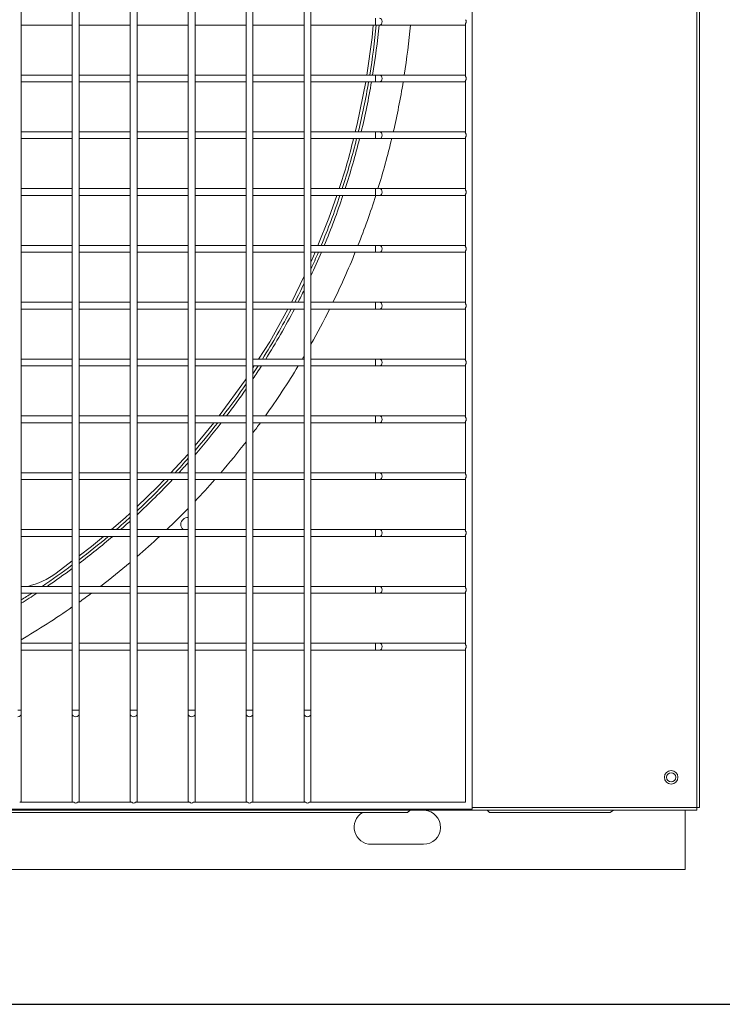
# Model space of a CAD drawing. Header units: millimetres. Extents: x 4 to 3534, y 14 to 98.
# Tile 14 of 161: x 17.656 to 17.966, y 56.299 to 56.733. Entities that reach past the tile are written whole.
import ezdxf

# ---------------------------------------------------------------- set-up
doc = ezdxf.new("R2010")
doc.units = ezdxf.units.MM
doc.header["$MEASUREMENT"] = 0
doc.layers.add('ARQ - EQUIPO CONDENSADORA', color=2, linetype='Continuous')
doc.layers.add('ARQ-DETALHES', color=7, linetype='Continuous')

msp = doc.modelspace()

# ---------------------------------------------------------------- linework, layer by layer
at = {"layer": 'ARQ - EQUIPO CONDENSADORA', "color": 7, "linetype": 'Continuous', "lineweight": 15}
for p, q in [((17.85550517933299, 56.38525115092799), (17.85550517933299, 57.14125115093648)), ((17.95425517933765, 56.38600215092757), (17.95425517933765, 57.14000015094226)), ((17.95550517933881, 56.38600215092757), (17.95550517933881, 57.14000015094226)), ((17.65700517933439, 56.73175061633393), (17.65700517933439, 56.75675061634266)), ((17.67950517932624, 56.75675115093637), (17.67950517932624, 56.73175115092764)), ((17.68250517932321, 56.73175061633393), (17.68250517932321, 56.75675061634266)), ((17.70500517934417, 56.75675115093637), (17.70500517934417, 56.73175115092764)), ((17.70800517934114, 56.73175061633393), (17.70800517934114, 56.75675061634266)), ((17.73050517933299, 56.75675115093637), (17.73050517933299, 56.73175115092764)), ((17.73350517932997, 56.73175061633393), (17.73350517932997, 56.75675061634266)), ((17.75600517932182, 56.75675115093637), (17.75600517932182, 56.73175115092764)), ((17.75900517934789, 56.73175061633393), (17.75900517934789, 56.75675061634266)), ((17.78150517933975, 56.75675115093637), (17.78150517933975, 56.73175115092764)), ((17.78450517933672, 56.73175061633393), (17.78450517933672, 56.75675061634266)), ((17.81292892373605, 56.73025115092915), (17.81292892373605, 56.73325115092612)), ((17.65700517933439, 56.70675061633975), (17.65700517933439, 56.73175061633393)), ((17.65700517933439, 56.73025115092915), (17.67950517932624, 56.73025115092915)), ((17.67950517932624, 56.73175115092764), (17.67950517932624, 56.70675115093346)), ((17.68250517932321, 56.70675061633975), (17.68250517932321, 56.73175061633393)), ((17.68250517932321, 56.73025115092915), (17.70500517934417, 56.73025115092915)), ((17.70500517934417, 56.73175115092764), (17.70500517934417, 56.70675115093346)), ((17.70800517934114, 56.70675061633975), (17.70800517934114, 56.73175061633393)), ((17.70800517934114, 56.73025115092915), (17.73050517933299, 56.73025115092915)), ((17.73050517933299, 56.73175115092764), (17.73050517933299, 56.70675115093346)), ((17.73350517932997, 56.70675061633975), (17.73350517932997, 56.73175061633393)), ((17.73350517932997, 56.73025115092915), (17.75600517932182, 56.73025115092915)), ((17.75600517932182, 56.73175115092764), (17.75600517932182, 56.70675115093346)), ((17.75900517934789, 56.70675061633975), (17.75900517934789, 56.73175061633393)), ((17.75900517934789, 56.73025115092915), (17.78150517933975, 56.73025115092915)), ((17.78150517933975, 56.73175115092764), (17.78150517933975, 56.70675115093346)), ((17.78450517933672, 56.70675061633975), (17.78450517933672, 56.73175061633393)), ((17.78450517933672, 56.73025115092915), (17.81292892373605, 56.73025115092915)), ((17.81292892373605, 56.73025115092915), (17.81460626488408, 56.73025115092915)), ((17.81460626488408, 56.73025115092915), (17.85200517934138, 56.73025115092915)), ((17.85200517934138, 56.73025115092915), (17.85250517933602, 56.73025115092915)), ((17.85250517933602, 56.70760060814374), (17.85250517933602, 56.73090169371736)), ((17.67950517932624, 56.70825115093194), (17.65700517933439, 56.70825115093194)), ((17.65700517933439, 56.68175061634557), (17.65700517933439, 56.70675061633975)), ((17.67950517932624, 56.70675115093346), (17.67950517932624, 56.68175115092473)), ((17.70500517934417, 56.70825115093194), (17.68250517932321, 56.70825115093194)), ((17.68250517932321, 56.68175061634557), (17.68250517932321, 56.70675061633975)), ((17.70500517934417, 56.70675115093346), (17.70500517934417, 56.68175115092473)), ((17.73050517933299, 56.70825115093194), (17.70800517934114, 56.70825115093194)), ((17.70800517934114, 56.68175061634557), (17.70800517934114, 56.70675061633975)), ((17.73050517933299, 56.70675115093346), (17.73050517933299, 56.68175115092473)), ((17.75600517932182, 56.70825115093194), (17.73350517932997, 56.70825115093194)), ((17.73350517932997, 56.68175061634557), (17.73350517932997, 56.70675061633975)), ((17.75600517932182, 56.70675115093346), (17.75600517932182, 56.68175115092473)), ((17.78150517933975, 56.70825115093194), (17.75900517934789, 56.70825115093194)), ((17.75900517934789, 56.68175061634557), (17.75900517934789, 56.70675061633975)), ((17.78150517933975, 56.70675115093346), (17.78150517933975, 56.68175115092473)), ((17.81292892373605, 56.70825115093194), (17.78450517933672, 56.70825115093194)), ((17.78450517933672, 56.68175061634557), (17.78450517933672, 56.70675061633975)), ((17.81460626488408, 56.70825115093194), (17.81292892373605, 56.70825115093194)), ((17.81292892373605, 56.70525115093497), (17.81292892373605, 56.70825115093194)), ((17.85200517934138, 56.70825115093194), (17.81460626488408, 56.70825115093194)), ((17.85250517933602, 56.70825115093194), (17.85200517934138, 56.70825115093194)), ((17.65700517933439, 56.70525115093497), (17.67950517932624, 56.70525115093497)), ((17.68250517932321, 56.70525115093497), (17.70500517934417, 56.70525115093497)), ((17.70800517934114, 56.70525115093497), (17.73050517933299, 56.70525115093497)), ((17.73350517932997, 56.70525115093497), (17.75600517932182, 56.70525115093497)), ((17.75900517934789, 56.70525115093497), (17.78150517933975, 56.70525115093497)), ((17.78450517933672, 56.70525115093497), (17.81292892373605, 56.70525115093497)), ((17.81292892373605, 56.70525115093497), (17.81460626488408, 56.70525115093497)), ((17.81460626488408, 56.70525115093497), (17.85200517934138, 56.70525115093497)), ((17.85200517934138, 56.70525115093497), (17.85250517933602, 56.70525115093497)), ((17.85250517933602, 56.682600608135), (17.85250517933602, 56.70590169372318)), ((17.67950517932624, 56.68325115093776), (17.65700517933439, 56.68325115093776)), ((17.65700517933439, 56.65675061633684), (17.65700517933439, 56.68175061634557)), ((17.67950517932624, 56.68175115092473), (17.67950517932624, 56.65675115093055)), ((17.70500517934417, 56.68325115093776), (17.68250517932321, 56.68325115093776)), ((17.68250517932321, 56.65675061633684), (17.68250517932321, 56.68175061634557)), ((17.70500517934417, 56.68175115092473), (17.70500517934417, 56.65675115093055)), ((17.73050517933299, 56.68325115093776), (17.70800517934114, 56.68325115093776)), ((17.70800517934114, 56.65675061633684), (17.70800517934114, 56.68175061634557)), ((17.73050517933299, 56.68175115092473), (17.73050517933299, 56.65675115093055)), ((17.75600517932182, 56.68325115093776), (17.73350517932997, 56.68325115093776)), ((17.73350517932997, 56.65675061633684), (17.73350517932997, 56.68175061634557)), ((17.75600517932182, 56.68175115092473), (17.75600517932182, 56.65675115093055)), ((17.78150517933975, 56.68325115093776), (17.75900517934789, 56.68325115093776)), ((17.75900517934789, 56.65675061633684), (17.75900517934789, 56.68175061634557)), ((17.78150517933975, 56.68175115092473), (17.78150517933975, 56.65675115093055)), ((17.81292892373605, 56.68325115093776), (17.78450517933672, 56.68325115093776)), ((17.78450517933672, 56.65675061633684), (17.78450517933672, 56.68175061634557)), ((17.81460626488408, 56.68325115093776), (17.81292892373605, 56.68325115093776)), ((17.81292892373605, 56.68025115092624), (17.81292892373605, 56.68325115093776)), ((17.85200517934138, 56.68325115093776), (17.81460626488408, 56.68325115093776)), ((17.85250517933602, 56.68325115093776), (17.85200517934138, 56.68325115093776)), ((17.85250517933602, 56.65760060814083), (17.85250517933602, 56.680901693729)), ((17.65700517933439, 56.68025115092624), (17.67950517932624, 56.68025115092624)), ((17.68250517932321, 56.68025115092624), (17.70500517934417, 56.68025115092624)), ((17.70800517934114, 56.68025115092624), (17.73050517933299, 56.68025115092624)), ((17.73350517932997, 56.68025115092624), (17.75600517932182, 56.68025115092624)), ((17.75900517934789, 56.68025115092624), (17.78150517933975, 56.68025115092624)), ((17.78450517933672, 56.68025115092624), (17.81292892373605, 56.68025115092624)), ((17.81292892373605, 56.68025115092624), (17.81460626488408, 56.68025115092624)), ((17.81460626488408, 56.68025115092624), (17.85200517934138, 56.68025115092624)), ((17.85200517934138, 56.68025115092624), (17.85250517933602, 56.68025115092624)), ((17.67950517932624, 56.65825115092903), (17.65700517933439, 56.65825115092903)), ((17.65700517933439, 56.63175061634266), (17.65700517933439, 56.65675061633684)), ((17.65700517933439, 56.65525115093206), (17.67950517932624, 56.65525115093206)), ((17.67950517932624, 56.65675115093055), (17.67950517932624, 56.63175115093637)), ((17.70500517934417, 56.65825115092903), (17.68250517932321, 56.65825115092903)), ((17.68250517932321, 56.63175061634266), (17.68250517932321, 56.65675061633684)), ((17.68250517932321, 56.65525115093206), (17.70500517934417, 56.65525115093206)), ((17.70500517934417, 56.65675115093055), (17.70500517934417, 56.63175115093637)), ((17.73050517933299, 56.65825115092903), (17.70800517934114, 56.65825115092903)), ((17.70800517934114, 56.63175061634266), (17.70800517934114, 56.65675061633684)), ((17.70800517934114, 56.65525115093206), (17.73050517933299, 56.65525115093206)), ((17.73050517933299, 56.65675115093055), (17.73050517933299, 56.63175115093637)), ((17.75600517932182, 56.65825115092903), (17.73350517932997, 56.65825115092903)), ((17.73350517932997, 56.63175061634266), (17.73350517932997, 56.65675061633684)), ((17.73350517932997, 56.65525115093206), (17.75600517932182, 56.65525115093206)), ((17.75600517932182, 56.65675115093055), (17.75600517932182, 56.63175115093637)), ((17.78150517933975, 56.65825115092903), (17.75900517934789, 56.65825115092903)), ((17.75900517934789, 56.63175061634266), (17.75900517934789, 56.65675061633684)), ((17.75900517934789, 56.65525115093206), (17.78150517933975, 56.65525115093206)), ((17.78150517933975, 56.65675115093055), (17.78150517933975, 56.63175115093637)), ((17.81292892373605, 56.65825115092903), (17.78450517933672, 56.65825115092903)), ((17.78450517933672, 56.63175061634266), (17.78450517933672, 56.65675061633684)), ((17.78450517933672, 56.65525115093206), (17.81292892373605, 56.65525115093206)), ((17.81460626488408, 56.65825115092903), (17.81292892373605, 56.65825115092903)), ((17.81292892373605, 56.65525115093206), (17.81292892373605, 56.65825115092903)), ((17.81292892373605, 56.65525115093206), (17.81460626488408, 56.65525115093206)), ((17.85200517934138, 56.65825115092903), (17.81460626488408, 56.65825115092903)), ((17.81460626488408, 56.65525115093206), (17.85200517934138, 56.65525115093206)), ((17.85250517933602, 56.65825115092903), (17.85200517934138, 56.65825115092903)), ((17.85200517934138, 56.65525115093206), (17.85250517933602, 56.65525115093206)), ((17.85250517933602, 56.63260060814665), (17.85250517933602, 56.65590169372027)), ((17.67950517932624, 56.63325115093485), (17.65700517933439, 56.63325115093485)), ((17.70500517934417, 56.63325115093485), (17.68250517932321, 56.63325115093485)), ((17.73050517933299, 56.63325115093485), (17.70800517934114, 56.63325115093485)), ((17.75600517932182, 56.63325115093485), (17.73350517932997, 56.63325115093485)), ((17.78150517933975, 56.63325115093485), (17.75900517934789, 56.63325115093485)), ((17.81292892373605, 56.63325115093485), (17.78450517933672, 56.63325115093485)), ((17.81460626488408, 56.63325115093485), (17.81292892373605, 56.63325115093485)), ((17.81292892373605, 56.63025115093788), (17.81292892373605, 56.63325115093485)), ((17.85200517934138, 56.63325115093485), (17.81460626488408, 56.63325115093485)), ((17.85250517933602, 56.63325115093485), (17.85200517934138, 56.63325115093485)), ((17.65700517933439, 56.60675061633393), (17.65700517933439, 56.63175061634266)), ((17.65700517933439, 56.63025115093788), (17.67950517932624, 56.63025115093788)), ((17.67950517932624, 56.63175115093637), (17.67950517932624, 56.60675115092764)), ((17.68250517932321, 56.60675061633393), (17.68250517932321, 56.63175061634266)), ((17.68250517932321, 56.63025115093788), (17.70500517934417, 56.63025115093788)), ((17.70500517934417, 56.63175115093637), (17.70500517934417, 56.60675115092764)), ((17.70800517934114, 56.60675061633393), (17.70800517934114, 56.63175061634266)), ((17.70800517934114, 56.63025115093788), (17.73050517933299, 56.63025115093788)), ((17.73050517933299, 56.63175115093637), (17.73050517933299, 56.60675115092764)), ((17.73350517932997, 56.60675061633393), (17.73350517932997, 56.63175061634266)), ((17.73350517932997, 56.63025115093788), (17.75600517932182, 56.63025115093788)), ((17.75600517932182, 56.63175115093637), (17.75600517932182, 56.60675115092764)), ((17.75900517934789, 56.60675061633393), (17.75900517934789, 56.63175061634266)), ((17.75900517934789, 56.63025115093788), (17.78150517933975, 56.63025115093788)), ((17.78150517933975, 56.63175115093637), (17.78150517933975, 56.60675115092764)), ((17.78450517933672, 56.60675061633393), (17.78450517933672, 56.63175061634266)), ((17.78450517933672, 56.63025115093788), (17.81292892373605, 56.63025115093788)), ((17.81292892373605, 56.63025115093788), (17.81460626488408, 56.63025115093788)), ((17.81460626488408, 56.63025115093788), (17.85200517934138, 56.63025115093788)), ((17.85200517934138, 56.63025115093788), (17.85250517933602, 56.63025115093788)), ((17.85250517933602, 56.60760060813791), (17.85250517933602, 56.63090169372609)), ((17.67950517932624, 56.60825115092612), (17.65700517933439, 56.60825115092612)), ((17.70500517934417, 56.60825115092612), (17.68250517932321, 56.60825115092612)), ((17.73050517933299, 56.60825115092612), (17.70800517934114, 56.60825115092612)), ((17.75600517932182, 56.60825115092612), (17.73350517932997, 56.60825115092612)), ((17.78150517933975, 56.60825115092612), (17.75900517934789, 56.60825115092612)), ((17.81292892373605, 56.60825115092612), (17.78450517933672, 56.60825115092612)), ((17.81460626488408, 56.60825115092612), (17.81292892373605, 56.60825115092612)), ((17.81292892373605, 56.60525115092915), (17.81292892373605, 56.60825115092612)), ((17.85200517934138, 56.60825115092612), (17.81460626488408, 56.60825115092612)), ((17.85250517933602, 56.60825115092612), (17.85200517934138, 56.60825115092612)), ((17.65700517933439, 56.58175061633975), (17.65700517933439, 56.60675061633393)), ((17.65700517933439, 56.60525115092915), (17.67950517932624, 56.60525115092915)), ((17.67950517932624, 56.60675115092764), (17.67950517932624, 56.58175115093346)), ((17.68250517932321, 56.58175061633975), (17.68250517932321, 56.60675061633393)), ((17.68250517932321, 56.60525115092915), (17.70500517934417, 56.60525115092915)), ((17.70500517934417, 56.60675115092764), (17.70500517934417, 56.58175115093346)), ((17.70800517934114, 56.58175061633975), (17.70800517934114, 56.60675061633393)), ((17.70800517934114, 56.60525115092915), (17.73050517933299, 56.60525115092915)), ((17.73050517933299, 56.60675115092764), (17.73050517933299, 56.58175115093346)), ((17.73350517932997, 56.58175061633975), (17.73350517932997, 56.60675061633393)), ((17.73350517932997, 56.60525115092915), (17.75600517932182, 56.60525115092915)), ((17.75600517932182, 56.60675115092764), (17.75600517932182, 56.58175115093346)), ((17.75900517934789, 56.58175061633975), (17.75900517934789, 56.60675061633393)), ((17.75900517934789, 56.60525115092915), (17.78150517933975, 56.60525115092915)), ((17.78150517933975, 56.60675115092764), (17.78150517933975, 56.58175115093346)), ((17.78450517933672, 56.58175061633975), (17.78450517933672, 56.60675061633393)), ((17.78450517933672, 56.60525115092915), (17.81292892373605, 56.60525115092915)), ((17.81292892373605, 56.60525115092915), (17.81460626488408, 56.60525115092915)), ((17.81460626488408, 56.60525115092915), (17.85200517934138, 56.60525115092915)), ((17.85200517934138, 56.60525115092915), (17.85250517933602, 56.60525115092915)), ((17.85250517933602, 56.58260060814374), (17.85250517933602, 56.60590169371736)), ((17.67950517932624, 56.58325115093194), (17.65700517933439, 56.58325115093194)), ((17.65700517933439, 56.55675061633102), (17.65700517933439, 56.58175061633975)), ((17.67950517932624, 56.58175115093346), (17.67950517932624, 56.55675115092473)), ((17.70500517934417, 56.58325115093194), (17.68250517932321, 56.58325115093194)), ((17.68250517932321, 56.55675061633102), (17.68250517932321, 56.58175061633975)), ((17.70500517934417, 56.58175115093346), (17.70500517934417, 56.55675115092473)), ((17.73050517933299, 56.58325115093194), (17.70800517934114, 56.58325115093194)), ((17.70800517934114, 56.55675061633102), (17.70800517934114, 56.58175061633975)), ((17.73050517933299, 56.58175115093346), (17.73050517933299, 56.55675115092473)), ((17.75600517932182, 56.58325115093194), (17.73350517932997, 56.58325115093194)), ((17.73350517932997, 56.55675061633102), (17.73350517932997, 56.58175061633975)), ((17.75600517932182, 56.58175115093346), (17.75600517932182, 56.55675115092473)), ((17.78150517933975, 56.58325115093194), (17.75900517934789, 56.58325115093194)), ((17.75900517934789, 56.55675061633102), (17.75900517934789, 56.58175061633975)), ((17.78150517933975, 56.58175115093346), (17.78150517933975, 56.55675115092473)), ((17.81292892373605, 56.58325115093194), (17.78450517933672, 56.58325115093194)), ((17.78450517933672, 56.55675061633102), (17.78450517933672, 56.58175061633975)), ((17.81460626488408, 56.58325115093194), (17.81292892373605, 56.58325115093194)), ((17.81292892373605, 56.58025115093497), (17.81292892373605, 56.58325115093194)), ((17.85200517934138, 56.58325115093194), (17.81460626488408, 56.58325115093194)), ((17.85250517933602, 56.58325115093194), (17.85200517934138, 56.58325115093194)), ((17.85250517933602, 56.557600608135), (17.85250517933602, 56.58090169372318)), ((17.65700517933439, 56.58025115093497), (17.67950517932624, 56.58025115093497)), ((17.68250517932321, 56.58025115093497), (17.70500517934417, 56.58025115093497)), ((17.70800517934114, 56.58025115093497), (17.73050517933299, 56.58025115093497)), ((17.73350517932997, 56.58025115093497), (17.75600517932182, 56.58025115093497)), ((17.75900517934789, 56.58025115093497), (17.78150517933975, 56.58025115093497)), ((17.75900517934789, 56.57933377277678), (17.75958873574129, 56.58025115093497)), ((17.78450517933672, 56.58025115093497), (17.81292892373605, 56.58025115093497)), ((17.81292892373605, 56.58025115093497), (17.81460626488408, 56.58025115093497)), ((17.81460626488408, 56.58025115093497), (17.85200517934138, 56.58025115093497)), ((17.85200517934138, 56.58025115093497), (17.85250517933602, 56.58025115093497)), ((17.67950517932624, 56.55825115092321), (17.65700517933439, 56.55825115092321)), ((17.65700517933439, 56.53175061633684), (17.65700517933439, 56.55675061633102)), ((17.65700517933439, 56.55525115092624), (17.67950517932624, 56.55525115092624)), ((17.67950517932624, 56.55675115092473), (17.67950517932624, 56.53175115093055)), ((17.70500517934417, 56.55825115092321), (17.68250517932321, 56.55825115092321)), ((17.68250517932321, 56.53175061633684), (17.68250517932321, 56.55675061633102)), ((17.68250517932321, 56.55525115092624), (17.70500517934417, 56.55525115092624)), ((17.70500517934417, 56.55675115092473), (17.70500517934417, 56.53175115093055)), ((17.73050517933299, 56.55825115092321), (17.70800517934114, 56.55825115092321)), ((17.70800517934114, 56.53175061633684), (17.70800517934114, 56.55675061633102)), ((17.70800517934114, 56.55525115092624), (17.73050517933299, 56.55525115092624)), ((17.73050517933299, 56.55675115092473), (17.73050517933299, 56.53175115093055)), ((17.75600517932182, 56.55825115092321), (17.73350517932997, 56.55825115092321)), ((17.73350517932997, 56.53175061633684), (17.73350517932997, 56.55675061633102)), ((17.73350517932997, 56.55525115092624), (17.75600517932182, 56.55525115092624)), ((17.73350517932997, 56.54517899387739), (17.74180588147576, 56.55525115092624)), ((17.75600517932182, 56.55675115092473), (17.75600517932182, 56.53175115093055)), ((17.78150517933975, 56.55825115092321), (17.75900517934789, 56.55825115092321)), ((17.75900517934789, 56.53175061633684), (17.75900517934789, 56.55675061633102)), ((17.75900517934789, 56.55525115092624), (17.78150517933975, 56.55525115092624)), ((17.78150517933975, 56.55675115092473), (17.78150517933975, 56.53175115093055)), ((17.81292892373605, 56.55825115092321), (17.78450517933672, 56.55825115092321)), ((17.78450517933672, 56.53175061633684), (17.78450517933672, 56.55675061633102)), ((17.78450517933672, 56.55525115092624), (17.81292892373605, 56.55525115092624)), ((17.81460626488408, 56.55825115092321), (17.81292892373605, 56.55825115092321)), ((17.81292892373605, 56.55525115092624), (17.81292892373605, 56.55825115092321)), ((17.81292892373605, 56.55525115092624), (17.81460626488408, 56.55525115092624)), ((17.85200517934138, 56.55825115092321), (17.81460626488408, 56.55825115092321)), ((17.81460626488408, 56.55525115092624), (17.85200517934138, 56.55525115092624)), ((17.85250517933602, 56.55825115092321), (17.85200517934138, 56.55825115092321)), ((17.85200517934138, 56.55525115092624), (17.85250517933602, 56.55525115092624)), ((17.85250517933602, 56.53260060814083), (17.85250517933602, 56.55590169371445)), ((17.67950517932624, 56.53325115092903), (17.65700517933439, 56.53325115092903)), ((17.70500517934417, 56.53325115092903), (17.68250517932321, 56.53325115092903)), ((17.73050517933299, 56.53325115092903), (17.70800517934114, 56.53325115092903)), ((17.75600517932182, 56.53325115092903), (17.73350517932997, 56.53325115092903)), ((17.78150517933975, 56.53325115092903), (17.75900517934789, 56.53325115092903)), ((17.81292892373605, 56.53325115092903), (17.78450517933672, 56.53325115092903)), ((17.81460626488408, 56.53325115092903), (17.81292892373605, 56.53325115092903)), ((17.81292892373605, 56.53025115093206), (17.81292892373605, 56.53325115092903)), ((17.85200517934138, 56.53325115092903), (17.81460626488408, 56.53325115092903)), ((17.85250517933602, 56.53325115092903), (17.85200517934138, 56.53325115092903)), ((17.65700517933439, 56.50675061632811), (17.65700517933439, 56.53175061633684)), ((17.65700517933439, 56.53025115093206), (17.67950517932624, 56.53025115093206)), ((17.67950517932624, 56.53175115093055), (17.67950517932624, 56.50675115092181)), ((17.68250517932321, 56.50675061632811), (17.68250517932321, 56.53175061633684)), ((17.68250517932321, 56.53025115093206), (17.70500517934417, 56.53025115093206)), ((17.70500517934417, 56.53175115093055), (17.70500517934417, 56.50675115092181)), ((17.70800517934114, 56.50675061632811), (17.70800517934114, 56.53175061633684)), ((17.70800517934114, 56.53025115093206), (17.73050517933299, 56.53025115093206)), ((17.73050517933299, 56.53175115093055), (17.73050517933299, 56.50675115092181)), ((17.73350517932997, 56.50675061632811), (17.73350517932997, 56.53175061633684)), ((17.73350517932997, 56.53025115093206), (17.75600517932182, 56.53025115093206)), ((17.75600517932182, 56.53175115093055), (17.75600517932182, 56.50675115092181)), ((17.75900517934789, 56.50675061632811), (17.75900517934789, 56.53175061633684)), ((17.75900517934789, 56.53025115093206), (17.78150517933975, 56.53025115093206)), ((17.78150517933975, 56.53175115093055), (17.78150517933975, 56.50675115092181)), ((17.78450517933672, 56.50675061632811), (17.78450517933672, 56.53175061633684)), ((17.78450517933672, 56.53025115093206), (17.81292892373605, 56.53025115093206)), ((17.81292892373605, 56.53025115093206), (17.81460626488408, 56.53025115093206)), ((17.81460626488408, 56.53025115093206), (17.85200517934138, 56.53025115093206)), ((17.85200517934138, 56.53025115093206), (17.85250517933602, 56.53025115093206)), ((17.85250517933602, 56.50760060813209), (17.85250517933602, 56.53090169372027)), ((17.67950517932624, 56.50825115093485), (17.65700517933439, 56.50825115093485)), ((17.70500517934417, 56.50825115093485), (17.68250517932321, 56.50825115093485)), ((17.73050517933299, 56.50825115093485), (17.70800517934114, 56.50825115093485)), ((17.75600517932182, 56.50825115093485), (17.73350517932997, 56.50825115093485)), ((17.78150517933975, 56.50825115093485), (17.75900517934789, 56.50825115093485)), ((17.81292892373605, 56.50825115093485), (17.78450517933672, 56.50825115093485)), ((17.81460626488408, 56.50825115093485), (17.81292892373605, 56.50825115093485)), ((17.81292892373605, 56.50525115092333), (17.81292892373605, 56.50825115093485)), ((17.85200517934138, 56.50825115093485), (17.81460626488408, 56.50825115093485)), ((17.85250517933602, 56.50825115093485), (17.85200517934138, 56.50825115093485)), ((17.65700517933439, 56.48175061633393), (17.65700517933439, 56.50675061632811)), ((17.65700517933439, 56.50525115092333), (17.67950517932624, 56.50525115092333)), ((17.67950517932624, 56.50675115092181), (17.67950517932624, 56.48175115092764)), ((17.68250517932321, 56.48175061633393), (17.68250517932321, 56.50675061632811)), ((17.68250517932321, 56.50525115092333), (17.70500517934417, 56.50525115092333)), ((17.70500517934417, 56.50675115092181), (17.70500517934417, 56.48175115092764)), ((17.70800517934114, 56.48175061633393), (17.70800517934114, 56.50675061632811)), ((17.70800517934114, 56.50525115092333), (17.73050517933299, 56.50525115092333)), ((17.73050517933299, 56.50675115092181), (17.73050517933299, 56.48175115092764)), ((17.73350517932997, 56.48175061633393), (17.73350517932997, 56.50675061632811)), ((17.73350517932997, 56.50525115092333), (17.75600517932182, 56.50525115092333)), ((17.75600517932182, 56.50675115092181), (17.75600517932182, 56.48175115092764)), ((17.75900517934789, 56.48175061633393), (17.75900517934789, 56.50675061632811)), ((17.75900517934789, 56.50525115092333), (17.78150517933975, 56.50525115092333)), ((17.78150517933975, 56.50675115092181), (17.78150517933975, 56.48175115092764)), ((17.78450517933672, 56.48175061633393), (17.78450517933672, 56.50675061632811)), ((17.78450517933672, 56.50525115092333), (17.81292892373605, 56.50525115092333)), ((17.81292892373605, 56.50525115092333), (17.81460626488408, 56.50525115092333)), ((17.81460626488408, 56.50525115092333), (17.85200517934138, 56.50525115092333)), ((17.85200517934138, 56.50525115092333), (17.85250517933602, 56.50525115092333)), ((17.85250517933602, 56.48260060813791), (17.85250517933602, 56.50590169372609)), ((17.67240132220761, 56.48906924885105), (17.67950517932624, 56.494428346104)), ((17.67950517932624, 56.48325115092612), (17.65700517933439, 56.48325115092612)), ((17.65700517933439, 56.45675061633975), (17.65700517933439, 56.48175061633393)), ((17.67950517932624, 56.48175115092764), (17.67950517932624, 56.45675115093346)), ((17.70500517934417, 56.48325115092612), (17.68250517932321, 56.48325115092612)), ((17.68250517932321, 56.45675061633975), (17.68250517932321, 56.48175061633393)), ((17.70500517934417, 56.48175115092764), (17.70500517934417, 56.45675115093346)), ((17.73050517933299, 56.48325115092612), (17.70800517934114, 56.48325115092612)), ((17.70800517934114, 56.45675061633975), (17.70800517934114, 56.48175061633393)), ((17.73050517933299, 56.48175115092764), (17.73050517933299, 56.45675115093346)), ((17.75600517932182, 56.48325115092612), (17.73350517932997, 56.48325115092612)), ((17.73350517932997, 56.45675061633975), (17.73350517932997, 56.48175061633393)), ((17.75600517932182, 56.48175115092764), (17.75600517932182, 56.45675115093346)), ((17.78150517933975, 56.48325115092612), (17.75900517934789, 56.48325115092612)), ((17.75900517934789, 56.45675061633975), (17.75900517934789, 56.48175061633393)), ((17.78150517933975, 56.48175115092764), (17.78150517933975, 56.45675115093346)), ((17.81292892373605, 56.48325115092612), (17.78450517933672, 56.48325115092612)), ((17.78450517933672, 56.45675061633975), (17.78450517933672, 56.48175061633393)), ((17.81460626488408, 56.48325115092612), (17.81292892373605, 56.48325115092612)), ((17.81292892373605, 56.48025115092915), (17.81292892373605, 56.48325115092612)), ((17.85200517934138, 56.48325115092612), (17.81460626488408, 56.48325115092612)), ((17.85250517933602, 56.48325115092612), (17.85200517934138, 56.48325115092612)), ((17.65700517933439, 56.48025115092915), (17.67950517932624, 56.48025115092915)), ((17.68250517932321, 56.48025115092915), (17.70500517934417, 56.48025115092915)), ((17.70800517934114, 56.48025115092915), (17.73050517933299, 56.48025115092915)), ((17.73350517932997, 56.48025115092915), (17.75600517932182, 56.48025115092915)), ((17.75900517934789, 56.48025115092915), (17.78150517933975, 56.48025115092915)), ((17.78450517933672, 56.48025115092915), (17.81292892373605, 56.48025115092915)), ((17.81292892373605, 56.48025115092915), (17.81460626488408, 56.48025115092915)), ((17.81460626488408, 56.48025115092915), (17.85200517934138, 56.48025115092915)), ((17.85200517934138, 56.48025115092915), (17.85250517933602, 56.48025115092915)), ((17.85250517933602, 56.45760060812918), (17.85250517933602, 56.48090169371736)), ((17.67950517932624, 56.45825115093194), (17.65700517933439, 56.45825115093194)), ((17.65700517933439, 56.42880151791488), (17.65700517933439, 56.45675061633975)), ((17.65700517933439, 56.45525115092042), (17.67950517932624, 56.45525115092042)), ((17.67950517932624, 56.45675115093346), (17.67950517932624, 56.42880151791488)), ((17.70500517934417, 56.45825115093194), (17.68250517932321, 56.45825115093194)), ((17.68250517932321, 56.42880151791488), (17.68250517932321, 56.45675061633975)), ((17.68250517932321, 56.45525115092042), (17.70500517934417, 56.45525115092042)), ((17.70500517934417, 56.45675115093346), (17.70500517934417, 56.42880151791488)), ((17.73050517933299, 56.45825115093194), (17.70800517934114, 56.45825115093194)), ((17.70800517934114, 56.42880151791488), (17.70800517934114, 56.45675061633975)), ((17.70800517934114, 56.45525115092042), (17.73050517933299, 56.45525115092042)), ((17.73050517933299, 56.45675115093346), (17.73050517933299, 56.42880151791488)), ((17.75600517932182, 56.45825115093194), (17.73350517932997, 56.45825115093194)), ((17.73350517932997, 56.42880151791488), (17.73350517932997, 56.45675061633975)), ((17.73350517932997, 56.45525115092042), (17.75600517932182, 56.45525115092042)), ((17.75600517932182, 56.45675115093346), (17.75600517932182, 56.42880151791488)), ((17.78150517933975, 56.45825115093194), (17.75900517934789, 56.45825115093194)), ((17.75900517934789, 56.42880151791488), (17.75900517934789, 56.45675061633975)), ((17.75900517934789, 56.45525115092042), (17.78150517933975, 56.45525115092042)), ((17.78150517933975, 56.45675115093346), (17.78150517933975, 56.42880151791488)), ((17.81292892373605, 56.45825115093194), (17.78450517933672, 56.45825115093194)), ((17.78450517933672, 56.42880151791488), (17.78450517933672, 56.45675061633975)), ((17.78450517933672, 56.45525115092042), (17.81292892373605, 56.45525115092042)), ((17.81460626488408, 56.45825115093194), (17.81292892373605, 56.45825115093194)), ((17.81292892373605, 56.45525115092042), (17.81292892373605, 56.45825115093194)), ((17.81292892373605, 56.45525115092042), (17.81460626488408, 56.45525115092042)), ((17.85200517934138, 56.45825115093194), (17.81460626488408, 56.45825115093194)), ((17.81460626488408, 56.45525115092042), (17.85200517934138, 56.45525115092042)), ((17.85250517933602, 56.45825115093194), (17.85200517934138, 56.45825115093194)), ((17.85200517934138, 56.45525115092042), (17.85250517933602, 56.45525115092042)), ((17.85250517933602, 56.38825115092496), (17.85250517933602, 56.45590169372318)), ((17.65700517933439, 56.42880151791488), (17.65550517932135, 56.42880151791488)), ((17.65700517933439, 56.4271241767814), (17.65700517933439, 56.42880151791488)), ((17.65700517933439, 56.3887511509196), (17.65700517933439, 56.4271241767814)), ((17.67950517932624, 56.42880151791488), (17.67950517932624, 56.4271241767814)), ((17.68100517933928, 56.42880151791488), (17.67950517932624, 56.42880151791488)), ((17.67950517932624, 56.4271241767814), (17.67950517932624, 56.3887511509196)), ((17.68250517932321, 56.42880151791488), (17.68100517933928, 56.42880151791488)), ((17.68250517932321, 56.4271241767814), (17.68250517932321, 56.42880151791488)), ((17.68250517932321, 56.3887511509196), (17.68250517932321, 56.4271241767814)), ((17.70500517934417, 56.42880151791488), (17.70500517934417, 56.4271241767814)), ((17.7065051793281, 56.42880151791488), (17.70500517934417, 56.42880151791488)), ((17.70500517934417, 56.4271241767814), (17.70500517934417, 56.3887511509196)), ((17.70800517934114, 56.42880151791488), (17.7065051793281, 56.42880151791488)), ((17.70800517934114, 56.4271241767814), (17.70800517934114, 56.42880151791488)), ((17.70800517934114, 56.3887511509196), (17.70800517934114, 56.4271241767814)), ((17.73050517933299, 56.42880151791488), (17.73050517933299, 56.4271241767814)), ((17.73200517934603, 56.42880151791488), (17.73050517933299, 56.42880151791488)), ((17.73050517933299, 56.4271241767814), (17.73050517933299, 56.3887511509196)), ((17.73350517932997, 56.42880151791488), (17.73200517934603, 56.42880151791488)), ((17.73350517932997, 56.4271241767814), (17.73350517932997, 56.42880151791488)), ((17.73350517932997, 56.3887511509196), (17.73350517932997, 56.4271241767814)), ((17.75600517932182, 56.42880151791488), (17.75600517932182, 56.4271241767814)), ((17.75750517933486, 56.42880151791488), (17.75600517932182, 56.42880151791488)), ((17.75600517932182, 56.4271241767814), (17.75600517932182, 56.3887511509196)), ((17.75900517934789, 56.42880151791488), (17.75750517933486, 56.42880151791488)), ((17.75900517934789, 56.4271241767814), (17.75900517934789, 56.42880151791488)), ((17.75900517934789, 56.3887511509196), (17.75900517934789, 56.4271241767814)), ((17.78150517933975, 56.42880151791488), (17.78150517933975, 56.4271241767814)), ((17.78300517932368, 56.42880151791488), (17.78150517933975, 56.42880151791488)), ((17.78150517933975, 56.4271241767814), (17.78150517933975, 56.3887511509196)), ((17.78450517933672, 56.42880151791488), (17.78300517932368, 56.42880151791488)), ((17.78450517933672, 56.4271241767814), (17.78450517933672, 56.42880151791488)), ((17.78450517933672, 56.3887511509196), (17.78450517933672, 56.4271241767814)), ((17.68015572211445, 56.38825115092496), (17.65635463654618, 56.38825115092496)), ((17.65700517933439, 56.38825115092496), (17.65700517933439, 56.3887511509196)), ((17.67950517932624, 56.3887511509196), (17.67950517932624, 56.38825115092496)), ((17.70565572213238, 56.38825115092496), (17.68185463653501, 56.38825115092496)), ((17.68250517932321, 56.38825115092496), (17.68250517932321, 56.3887511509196)), ((17.70500517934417, 56.3887511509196), (17.70500517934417, 56.38825115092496)), ((17.7311557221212, 56.38825115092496), (17.70735463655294, 56.38825115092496)), ((17.70800517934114, 56.38825115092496), (17.70800517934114, 56.3887511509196)), ((17.73050517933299, 56.3887511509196), (17.73050517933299, 56.38825115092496)), ((17.75665572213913, 56.38825115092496), (17.73285463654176, 56.38825115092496)), ((17.73350517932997, 56.38825115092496), (17.73350517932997, 56.3887511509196)), ((17.75600517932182, 56.3887511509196), (17.75600517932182, 56.38825115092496)), ((17.78215572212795, 56.38825115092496), (17.75835463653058, 56.38825115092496)), ((17.75900517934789, 56.38825115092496), (17.75900517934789, 56.3887511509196)), ((17.78150517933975, 56.3887511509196), (17.78150517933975, 56.38825115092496)), ((17.85250517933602, 56.38825115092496), (17.78385463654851, 56.38825115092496)), ((17.78450517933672, 56.38825115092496), (17.78450517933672, 56.3887511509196)), ((17.95425517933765, 56.38600215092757), (17.85550517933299, 56.38600215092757)), ((17.95550517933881, 56.38600215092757), (17.95425517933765, 56.38600215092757)), ((17.95425517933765, 56.38475115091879), (17.95425517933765, 56.38600215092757)), ((17.95425517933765, 56.38475115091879), (17.00275517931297, 56.38475115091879)), ((17.82705417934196, 56.38371115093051), (17.12905417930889, 56.38371115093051)), ((17.85550517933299, 56.38525115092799), (17.17100517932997, 56.38525115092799)), ((17.82809417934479, 56.38475115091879), (17.82705417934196, 56.38371115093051)), ((17.86305417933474, 56.38371115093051), (17.86201417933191, 56.38475115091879)), ((17.91610417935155, 56.38371115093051), (17.86305417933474, 56.38371115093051)), ((17.91758945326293, 56.38475115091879), (17.91610417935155, 56.38371115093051)), ((17.94910417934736, 56.38475115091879), (17.94910417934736, 56.35871115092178)), ((17.83400417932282, 56.36976115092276), (17.81100417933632, 56.36976115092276)), ((17.94910417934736, 56.35871115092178), (17.0070041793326, 56.35871115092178))]:
    msp.add_line(p, q, dxfattribs=at)
for points in [[(17.81460626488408, 56.73025115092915), (17.81508768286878, 56.73036533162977), (17.81549580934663, 56.73069049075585), (17.81576851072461, 56.73117712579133), (17.81586427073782, 56.73175115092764), (17.81576851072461, 56.73232517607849), (17.81549580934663, 56.73281181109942), (17.81508768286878, 56.7331369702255), (17.81460626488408, 56.73325115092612), (17.81460626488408, 56.73325115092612)], [(17.80905281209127, 56.70825115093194), (17.81139198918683, 56.72469278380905), (17.81185472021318, 56.73025115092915)], [(17.81460626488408, 56.70525115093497), (17.81508768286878, 56.70536533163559), (17.81549580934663, 56.70569049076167), (17.81576851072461, 56.7061771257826), (17.81586427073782, 56.70675115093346), (17.81576851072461, 56.70732517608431), (17.81549580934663, 56.70781181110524), (17.81508768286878, 56.70813697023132), (17.81460626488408, 56.70825115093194), (17.81460626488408, 56.70825115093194)], [(17.8039978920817, 56.68325115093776), (17.80484203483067, 56.68656460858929), (17.80861140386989, 56.70525115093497)], [(17.81460626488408, 56.68025115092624), (17.81508768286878, 56.68036533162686), (17.81549580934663, 56.68069049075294), (17.81576851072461, 56.68117712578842), (17.81586427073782, 56.68175115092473), (17.81576851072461, 56.68232517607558), (17.81549580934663, 56.68281181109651), (17.81508768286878, 56.68313697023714), (17.81460626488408, 56.68325115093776), (17.81460626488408, 56.68325115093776)], [(17.78752215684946, 56.63325115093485), (17.7924311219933, 56.64531253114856), (17.79589283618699, 56.65525115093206)], [(17.81460626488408, 56.65525115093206), (17.81508768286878, 56.65536533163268), (17.81549580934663, 56.65569049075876), (17.81576851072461, 56.65617712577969), (17.81586427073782, 56.65675115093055), (17.81576851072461, 56.6573251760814), (17.81549580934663, 56.65781181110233), (17.81508768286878, 56.65813697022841), (17.81460626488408, 56.65825115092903), (17.81460626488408, 56.65825115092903)], [(17.81460626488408, 56.63025115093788), (17.81508768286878, 56.6303653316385), (17.81549580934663, 56.63069049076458), (17.81576851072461, 56.63117712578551), (17.81586427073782, 56.63175115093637), (17.81576851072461, 56.63232517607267), (17.81549580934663, 56.63281181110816), (17.81508768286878, 56.63313697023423), (17.81460626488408, 56.63325115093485), (17.81460626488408, 56.63325115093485)], [(17.78450517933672, 56.62597308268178), (17.78486954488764, 56.62673365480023), (17.78630116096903, 56.63025115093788)], [(17.77600140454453, 56.60825115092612), (17.7761016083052, 56.60843157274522), (17.78150517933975, 56.61971091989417)], [(17.81460626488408, 56.60525115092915), (17.81508768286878, 56.60536533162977), (17.81549580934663, 56.60569049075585), (17.81576851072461, 56.60617712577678), (17.81586427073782, 56.60675115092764), (17.81576851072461, 56.60732517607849), (17.81549580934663, 56.60781181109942), (17.81508768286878, 56.6081369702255), (17.81460626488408, 56.60825115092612), (17.81460626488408, 56.60825115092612)], [(17.76149707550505, 56.58325115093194), (17.76638000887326, 56.59092735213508), (17.77433524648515, 56.60525115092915)], [(17.81460626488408, 56.58025115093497), (17.81508768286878, 56.58036533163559), (17.81549580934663, 56.58069049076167), (17.81576851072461, 56.5811771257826), (17.81586427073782, 56.58175115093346), (17.81576851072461, 56.58232517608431), (17.81549580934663, 56.58281181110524), (17.81508768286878, 56.58313697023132), (17.81460626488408, 56.58325115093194), (17.81460626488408, 56.58325115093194)], [(17.74418214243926, 56.55825115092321), (17.75568662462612, 56.57411684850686), (17.75600517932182, 56.57461763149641)], [(17.81460626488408, 56.55525115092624), (17.81508768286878, 56.55536533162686), (17.81549580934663, 56.55569049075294), (17.81576851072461, 56.55617712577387), (17.81586427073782, 56.55675115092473), (17.81576851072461, 56.55732517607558), (17.81549580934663, 56.55781181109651), (17.81508768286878, 56.55813697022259), (17.81460626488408, 56.55825115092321), (17.81460626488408, 56.55825115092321)], [(17.72281969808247, 56.53325115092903), (17.73031525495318, 56.54130830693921), (17.73050517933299, 56.54153876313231)], [(17.81460626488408, 56.53025115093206), (17.81508768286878, 56.53036533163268), (17.81549580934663, 56.53069049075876), (17.81576851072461, 56.53117712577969), (17.81586427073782, 56.53175115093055), (17.81576851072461, 56.5323251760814), (17.81549580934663, 56.53281181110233), (17.81508768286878, 56.53313697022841), (17.81460626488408, 56.53325115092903), (17.81460626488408, 56.53325115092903)], [(17.70800517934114, 56.51839939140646), (17.71703441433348, 56.5270324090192), (17.72002880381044, 56.53025115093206)], [(17.6967162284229, 56.50825115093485), (17.70279077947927, 56.51341380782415), (17.70500517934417, 56.51553103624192)], [(17.81460626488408, 56.50525115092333), (17.81508768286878, 56.50536533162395), (17.81549580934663, 56.50569049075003), (17.81576851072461, 56.50617712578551), (17.81586427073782, 56.50675115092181), (17.81576851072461, 56.50732517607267), (17.81549580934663, 56.5078118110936), (17.81508768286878, 56.50813697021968), (17.81460626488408, 56.50825115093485), (17.81460626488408, 56.50825115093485)], [(17.68250517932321, 56.49669152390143), (17.68793086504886, 56.50078462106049), (17.69318633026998, 56.50525115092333)], [(17.81460626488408, 56.48025115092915), (17.81508768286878, 56.48036533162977), (17.81549580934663, 56.48069049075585), (17.81576851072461, 56.48117712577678), (17.81586427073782, 56.48175115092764), (17.81576851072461, 56.48232517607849), (17.81549580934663, 56.48281181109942), (17.81508768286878, 56.4831369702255), (17.81460626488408, 56.48325115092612), (17.81460626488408, 56.48325115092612)], [(17.81460626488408, 56.45525115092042), (17.81508768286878, 56.45536533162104), (17.81549580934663, 56.45569049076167), (17.81576851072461, 56.4561771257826), (17.81586427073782, 56.45675115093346), (17.81576851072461, 56.45732517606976), (17.81549580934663, 56.45781181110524), (17.81508768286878, 56.45813697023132), (17.81460626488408, 56.45825115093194), (17.81460626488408, 56.45825115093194)], [(17.65700517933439, 56.4271241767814), (17.65689099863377, 56.42664275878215), (17.65656583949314, 56.42623463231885), (17.65607920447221, 56.42596193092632), (17.65550517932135, 56.42586617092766)], [(17.68100517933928, 56.42586617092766), (17.68043115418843, 56.42596193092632), (17.67994451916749, 56.42623463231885), (17.67961936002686, 56.42664275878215), (17.67950517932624, 56.4271241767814)], [(17.68250517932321, 56.4271241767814), (17.68239099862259, 56.42664275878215), (17.68206583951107, 56.42623463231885), (17.68157920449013, 56.42596193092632), (17.68100517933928, 56.42586617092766)], [(17.7065051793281, 56.42586617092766), (17.70593115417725, 56.42596193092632), (17.70544451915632, 56.42623463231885), (17.70511936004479, 56.42664275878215), (17.70500517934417, 56.4271241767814)], [(17.70800517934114, 56.4271241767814), (17.70789099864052, 56.42664275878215), (17.70756583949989, 56.42623463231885), (17.70707920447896, 56.42596193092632), (17.7065051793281, 56.42586617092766)], [(17.73200517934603, 56.42586617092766), (17.73143115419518, 56.42596193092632), (17.73094451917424, 56.42623463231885), (17.73061936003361, 56.42664275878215), (17.73050517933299, 56.4271241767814)], [(17.73350517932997, 56.4271241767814), (17.73339099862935, 56.42664275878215), (17.73306583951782, 56.42623463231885), (17.73257920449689, 56.42596193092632), (17.73200517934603, 56.42586617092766)], [(17.75750517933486, 56.42586617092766), (17.756931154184, 56.42596193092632), (17.75644451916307, 56.42623463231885), (17.75611936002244, 56.42664275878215), (17.75600517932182, 56.4271241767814)], [(17.75900517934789, 56.4271241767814), (17.75889099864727, 56.42664275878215), (17.75856583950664, 56.42623463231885), (17.75807920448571, 56.42596193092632), (17.75750517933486, 56.42586617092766)], [(17.78300517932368, 56.42586617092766), (17.78243115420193, 56.42596193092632), (17.78194451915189, 56.42623463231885), (17.78161936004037, 56.42664275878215), (17.78150517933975, 56.4271241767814)], [(17.78450517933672, 56.4271241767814), (17.7843909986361, 56.42664275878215), (17.78406583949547, 56.42623463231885), (17.78357920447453, 56.42596193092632), (17.78300517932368, 56.42586617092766)]]:
    msp.add_lwpolyline(points, dxfattribs=at)
for radius in [0.003000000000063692, 0.002000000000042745]:
    msp.add_circle((17.94300417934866, 56.39925215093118), radius, dxfattribs=at)
for centre, radius, start, end in [((17.85151497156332, 56.73175115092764), 0.001304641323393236, 319.3751080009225, 40.62489199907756), ((17.4785041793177, 56.76225215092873), 0.3362500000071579, 350.7584054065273, 354.5388805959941), ((17.4785041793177, 56.76225215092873), 0.3375000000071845, 350.7929317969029, 354.5591680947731), ((17.4785041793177, 56.76225215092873), 0.3512500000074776, 351.1563011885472, 354.7727594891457), ((17.85196077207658, 56.73087503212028), 0.0006254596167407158, 274.0713915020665, 330.5064964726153), ((17.85196077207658, 56.70762726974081), 0.0006254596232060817, 29.49350344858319, 85.9286079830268), ((17.85151497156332, 56.70675115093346), 0.001304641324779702, 319.3751080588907, 40.62489194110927), ((17.4785041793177, 56.76225215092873), 0.3362500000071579, 346.4114888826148, 350.2401052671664), ((17.4785041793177, 56.76225215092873), 0.3375000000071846, 346.4627764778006, 350.2766047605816), ((17.4785041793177, 56.76225215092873), 0.3512500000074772, 347.0021860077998, 350.6607147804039), ((17.85196077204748, 56.7058750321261), 0.0006254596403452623, 274.0713929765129, 330.5064959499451), ((17.85196077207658, 56.68262726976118), 0.0006254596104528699, 29.49350232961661, 85.92860836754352), ((17.85196077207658, 56.68087503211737), 0.0006254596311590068, 274.0713926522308, 330.5064966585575), ((17.85151497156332, 56.68175115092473), 0.001304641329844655, 319.3751082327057, 40.62489176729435), ((17.55410791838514, 56.73964375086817), 0.2561075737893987, 341.4696891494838, 346.5907531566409), ((17.4785041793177, 56.76225215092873), 0.336250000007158, 341.9831512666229, 345.8849864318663), ((17.4785041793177, 56.76225215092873), 0.3375000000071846, 342.0521568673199, 345.9383419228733), ((17.4785041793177, 56.76225215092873), 0.351250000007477, 342.7771945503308, 346.4994437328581), ((17.4785041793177, 56.76225215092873), 0.3362500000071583, 337.440286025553, 341.4447732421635), ((17.4785041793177, 56.76225215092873), 0.3375000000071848, 337.5284159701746, 341.515989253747), ((17.4785041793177, 56.76225215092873), 0.3512500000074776, 338.4531044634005, 342.2641440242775), ((17.85196077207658, 56.6576272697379), 0.000625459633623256, 29.49350455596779, 85.92860776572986), ((17.85196077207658, 56.65587503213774), 0.0006254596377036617, 274.0713927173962, 330.5064958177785), ((17.85151497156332, 56.65675115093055), 0.001304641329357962, 319.3751082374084, 40.62489176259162), ((17.85196077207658, 56.63262726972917), 0.0006254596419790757, 29.49350461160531, 85.92860717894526), ((17.4785041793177, 56.76225215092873), 0.3375000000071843, 335.0491013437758, 336.976161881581), ((17.4785041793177, 56.76225215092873), 0.3362500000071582, 335.5109003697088, 336.8856156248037), ((17.4785041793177, 56.76225215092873), 0.3512500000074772, 333.9958012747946, 337.9260136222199), ((17.85196077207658, 56.63087503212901), 0.0006254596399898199, 274.0713924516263, 330.5064949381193), ((17.85151497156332, 56.63175115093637), 0.001304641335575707, 319.3751084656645, 40.62489153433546), ((17.4785041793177, 56.76225215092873), 0.3362500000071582, 332.7421612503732, 334.3054431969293), ((17.4785041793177, 56.76225215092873), 0.3375000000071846, 332.8514379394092, 333.8678716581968), ((17.85196077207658, 56.60762726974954), 0.0006254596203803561, 29.49350383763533, 85.92860838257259), ((17.85151497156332, 56.60675115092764), 0.001304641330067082, 319.3751082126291, 40.62489178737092), ((17.4785041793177, 56.76225215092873), 0.3362500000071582, 327.8359668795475, 332.1656117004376), ((17.4785041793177, 56.76225215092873), 0.3375000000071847, 327.9693170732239, 332.2776006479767), ((17.4785041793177, 56.76225215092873), 0.3512500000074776, 330.5957300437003, 333.4500438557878), ((17.85196077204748, 56.60587503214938), 0.000625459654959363, 274.0713936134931, 330.5064950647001), ((17.4785041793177, 56.76225215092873), 0.3512500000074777, 329.362052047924, 329.6138876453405), ((17.85196077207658, 56.58262726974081), 0.0006254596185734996, 29.49350403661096, 85.92860861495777), ((17.85151497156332, 56.58175115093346), 0.001304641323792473, 319.3751079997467, 40.62489200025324), ((17.4785041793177, 56.76225215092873), 0.3375000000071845, 326.2133509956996, 327.3665707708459), ((17.4785041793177, 56.76225215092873), 0.3362500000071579, 326.5330146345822, 327.2300750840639), ((17.4785041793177, 56.76225215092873), 0.3512500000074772, 324.4941718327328, 328.7916062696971), ((17.85196077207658, 56.5808750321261), 0.0006254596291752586, 274.0713921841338, 330.5064960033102), ((17.4785041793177, 56.76225215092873), 0.336250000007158, 322.649129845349, 325.6170703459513), ((17.4785041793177, 56.76225215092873), 0.3375000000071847, 322.8109117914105, 325.3081676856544), ((17.4785041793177, 56.76225215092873), 0.3375000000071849, 319.0741958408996, 322.1688681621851), ((17.4785041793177, 56.76225215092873), 0.3362500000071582, 319.3204721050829, 322.0032804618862), ((17.4785041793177, 56.76225215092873), 0.3512500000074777, 322.9946545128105, 323.8907573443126), ((17.85196077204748, 56.55762726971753), 0.0006254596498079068, 29.49350482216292, 85.9286067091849), ((17.85196077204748, 56.55587503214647), 0.0006254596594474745, 274.0713936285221, 330.5064944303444), ((17.85151497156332, 56.55675115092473), 0.001304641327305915, 319.3751081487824, 40.62489185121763), ((17.4785041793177, 56.76225215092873), 0.3512500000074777, 319.3104482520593, 322.1891033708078), ((17.4785041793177, 56.76225215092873), 0.3362500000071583, 317.074731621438, 318.542355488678), ((17.4785041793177, 56.76225215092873), 0.3375000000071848, 317.2717858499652, 318.3027086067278), ((17.85196077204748, 56.53262726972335), 0.0006254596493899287, 29.49350508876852, 85.92860687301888), ((17.4785041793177, 56.76225215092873), 0.3375000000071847, 312.8438745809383, 316.5745347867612), ((17.4785041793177, 56.76225215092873), 0.3362500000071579, 313.0417309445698, 316.3725983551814), ((17.4785041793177, 56.76225215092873), 0.3512500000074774, 316.5505579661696, 318.6619017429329), ((17.85196077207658, 56.53087503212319), 0.0006254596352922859, 274.0713922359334, 330.5064952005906), ((17.85151497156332, 56.53175115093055), 0.001304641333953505, 319.3751083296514, 40.6248916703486), ((17.4785041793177, 56.76225215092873), 0.3512500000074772, 313.6861177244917, 315.8435713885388), ((17.4785041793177, 56.76225215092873), 0.3362500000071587, 310.9402519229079, 312.3462179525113), ((17.4785041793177, 56.76225215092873), 0.3375000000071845, 311.1842840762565, 312.1531079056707), ((17.7302341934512, 56.51052213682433), 0.003000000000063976, 84.81748664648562, 180), ((17.7302341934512, 56.51052213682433), 0.003000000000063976, 180, 229.2000213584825), ((17.85196077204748, 56.50762726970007), 0.0006254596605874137, 29.49350592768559, 85.92860646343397), ((17.85151497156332, 56.50675115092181), 0.001304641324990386, 319.375108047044, 40.62489195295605), ((17.4785041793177, 56.76225215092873), 0.3375000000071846, 307.1890882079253, 310.4047614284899), ((17.4785041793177, 56.76225215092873), 0.3362500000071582, 307.350870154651, 310.1538887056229), ((17.4785041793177, 56.76225215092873), 0.3512500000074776, 310.7972015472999, 312.9729629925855), ((17.85196077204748, 56.50587503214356), 0.0006254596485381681, 274.07139331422, 330.5064954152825), ((17.4785041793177, 56.76225215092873), 0.3362500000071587, 303.927678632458, 306.7105300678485), ((17.4785041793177, 56.76225215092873), 0.3375000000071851, 304.2418669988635, 306.5524578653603), ((17.4785041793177, 56.76225215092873), 0.3512500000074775, 307.409972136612, 310.1538830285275), ((17.65055233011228, 56.5197103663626), 0.03763318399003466, 284.3488098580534, 305.4911939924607), ((17.85196077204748, 56.48262726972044), 0.0006254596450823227, 29.49350446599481, 85.92860688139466), ((17.85151497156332, 56.48175115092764), 0.00130464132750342, 319.3751081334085, 40.62489186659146), ((17.4785041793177, 56.76225215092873), 0.3375000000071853, 301.9306122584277, 303.3259601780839), ((17.4785041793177, 56.76225215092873), 0.3362500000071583, 302.0634442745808, 303.0006189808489), ((17.4785041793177, 56.76225215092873), 0.3512500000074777, 305.5058281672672, 306.5968914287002), ((17.85196077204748, 56.48087503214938), 0.0006254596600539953, 274.0713937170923, 330.5064945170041), ((17.4785041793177, 56.76225215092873), 0.3512500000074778, 300.5432019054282, 304.9069140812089), ((17.85196077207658, 56.45762726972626), 0.0006254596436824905, 29.49350463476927, 85.92860706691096), ((17.85196077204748, 56.45587503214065), 0.0006254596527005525, 274.0713933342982, 330.5064948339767), ((17.85151497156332, 56.45675115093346), 0.00130464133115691, 319.3751083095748, 40.62489169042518), ((17.65638129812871, 56.38879555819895), 0.0006254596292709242, 299.4935036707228, 355.9286068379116), ((17.68012906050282, 56.3887955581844), 0.0006254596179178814, 184.0713957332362, 240.5064971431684), ((17.68100517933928, 56.38924135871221), 0.001304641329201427, 229.3751081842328, 310.6248917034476), ((17.68188129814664, 56.38879555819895), 0.0006254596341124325, 299.493503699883, 355.928604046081), ((17.70562906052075, 56.38879555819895), 0.0006254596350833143, 184.0713923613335, 240.5064959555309), ((17.7065051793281, 56.38924135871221), 0.001304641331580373, 229.3751083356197, 310.6248916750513), ((17.70738129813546, 56.38879555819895), 0.0006254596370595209, 299.4935038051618, 355.9286034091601), ((17.73112906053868, 56.3887955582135), 0.0006254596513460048, 184.0713940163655, 240.5064952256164), ((17.73200517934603, 56.38924135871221), 0.001304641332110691, 229.3751083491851, 310.6248916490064), ((17.73288129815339, 56.3887955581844), 0.0006254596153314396, 299.4935030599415, 355.9286084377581), ((17.75662906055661, 56.3887955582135), 0.0006254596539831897, 184.0713935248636, 240.5064950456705), ((17.75750517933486, 56.38924135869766), 0.001304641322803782, 229.3751080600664, 310.6248920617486), ((17.75838129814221, 56.3887955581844), 0.0006254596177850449, 299.4935031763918, 355.9286082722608), ((17.78212906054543, 56.38879555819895), 0.0006254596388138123, 184.0713953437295, 240.5064959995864), ((17.78300517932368, 56.38924135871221), 0.001304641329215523, 229.3751082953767, 310.6248918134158), ((17.78388129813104, 56.3887955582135), 0.000625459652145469, 299.4935046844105, 355.9286043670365), ((17.81100417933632, 56.37726115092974), 0.007500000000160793, 120.6834171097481, 270), ((17.83400417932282, 56.37726115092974), 0.007500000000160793, 270, 87.04092982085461)]:
    msp.add_arc(centre, radius, start, end, dxfattribs=at)
at = {"layer": 'ARQ-DETALHES', "color": 7}
msp.add_line((16.93115480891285, 56.29936315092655), (20.53620217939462, 56.29936315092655), dxfattribs=at)

doc.saveas('drawing.dxf')
